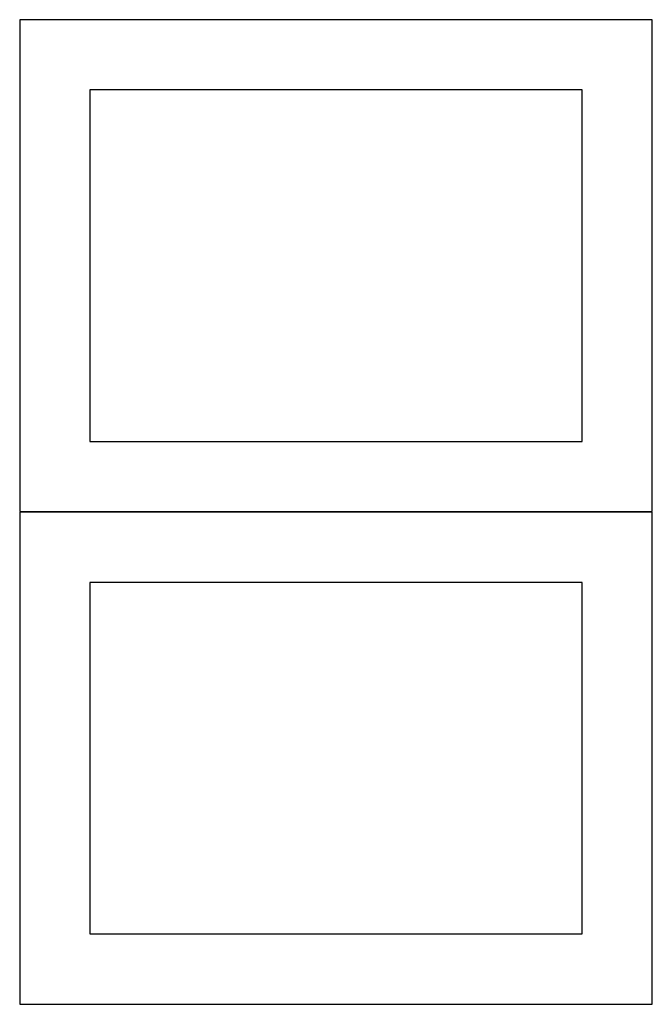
# Model space of a CAD drawing. Header units: millimetres. Extents: x 7 to 1243, y 7 to 2493.
# Tile 16 of 26: x 818 to 1088, y 1272 to 1692. Entities that reach past the tile are written whole.
import ezdxf

# ---------------------------------------------------------------- set-up
doc = ezdxf.new("R2010")
doc.units = ezdxf.units.MM
doc.layers.add('COMMON', color=5, linetype='CONTINUOUS', true_color=0x0000ff)
doc.layers.add('CUT', color=7, linetype='CONTINUOUS', true_color=0x000000)

msp = doc.modelspace()

# ---------------------------------------------------------------- linework, layer by layer
at = {"layer": 'COMMON'}
for p, q in [((818.441931, 1481.783867), (1088.441931, 1481.783867)), ((818.441931, 1271.583866), (1088.441931, 1271.583866))]:
    msp.add_line(p, q, dxfattribs=at)
at = {"layer": 'CUT'}
for p, q in [((1088.441931, 1691.883868), (818.441931, 1691.883868)), ((818.441931, 1691.883868), (818.441931, 1481.883868)), ((1088.441931, 1481.883868), (1088.441931, 1691.883868)), ((1058.441931, 1661.883868), (848.441931, 1661.883868)), ((848.441931, 1661.883868), (848.441931, 1511.883868)), ((1058.441931, 1511.883868), (1058.441931, 1661.883868)), ((848.441931, 1511.883868), (1058.441931, 1511.883868)), ((818.441931, 1481.883868), (1088.441931, 1481.883868)), ((1088.441931, 1481.683867), (818.441931, 1481.683867)), ((818.441931, 1481.683867), (818.441931, 1271.683867)), ((1088.441931, 1271.683867), (1088.441931, 1481.683867)), ((1058.441931, 1451.683867), (848.441931, 1451.683867)), ((848.441931, 1451.683867), (848.441931, 1301.683867)), ((1058.441931, 1301.683867), (1058.441931, 1451.683867)), ((848.441931, 1301.683867), (1058.441931, 1301.683867)), ((818.441931, 1271.683867), (1088.441931, 1271.683867))]:
    msp.add_line(p, q, dxfattribs=at)

doc.saveas('drawing.dxf')
